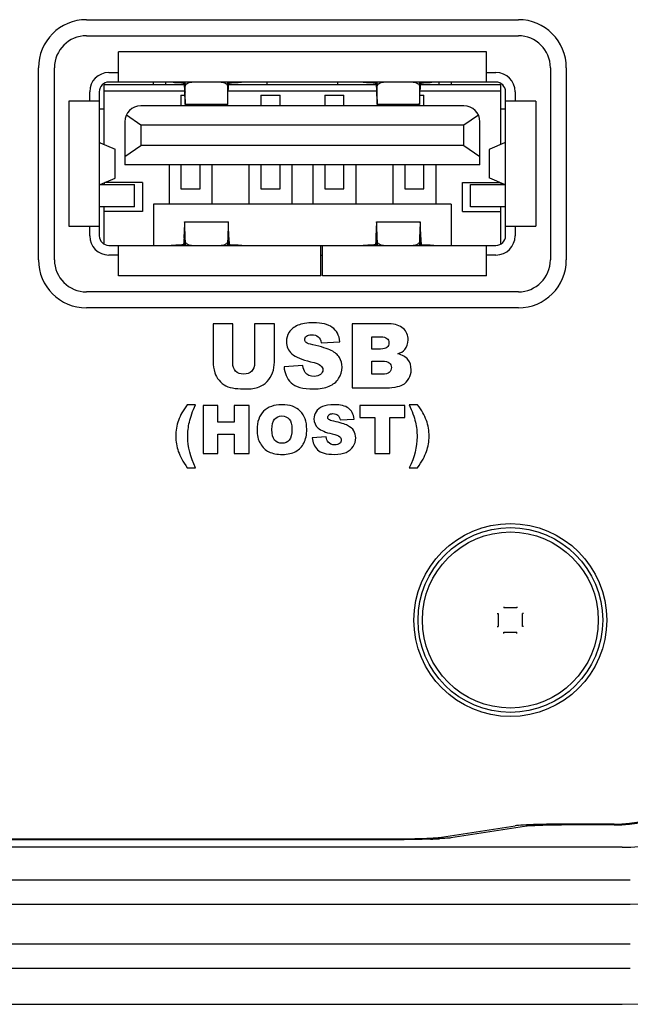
# Model space of a CAD drawing. Header units: millimetres. Extents: x 6638 to 7143, y 278 to 821.
# Tile 11 of 16: x 7070 to 7089, y 561 to 592. Entities that reach past the tile are written whole.
import ezdxf

# ---------------------------------------------------------------- set-up
doc = ezdxf.new("R2010")
doc.units = ezdxf.units.MM
doc.header["$LTSCALE"] = 32.67
doc.layers.get('0').update_dxf_attribs({"linetype": 'CONTINUOUS'})

msp = doc.modelspace()

# ---------------------------------------------------------------- linework, layer by layer
at = {"color": 7, "linetype": 'Continuous'}
for p, q in [((7072.212, 591.805), (7085.712, 591.805)), ((7072.212, 591.305), (7085.712, 591.305)), ((7084.712, 590.805), (7073.212, 590.805)), ((7073.212, 589.855), (7073.212, 590.805)), ((7084.712, 589.855), (7084.712, 590.805)), ((7070.712, 584.305), (7070.712, 590.305)), ((7071.212, 584.305), (7071.212, 590.305)), ((7072.912, 590.155), (7073.212, 590.155)), ((7084.712, 590.155), (7085.012, 590.155)), ((7086.712, 590.305), (7086.712, 584.305)), ((7087.212, 590.305), (7087.212, 584.305)), ((7085.012, 589.855), (7072.912, 589.855)), ((7074.312, 589.775), (7074.312, 589.855)), ((7074.687, 589.855), (7074.687, 589.775)), ((7075.302, 589.313), (7075.302, 589.855)), ((7076.622, 589.855), (7076.622, 589.313)), ((7076.994, 589.85), (7076.995, 589.85)), ((7077.862, 589.775), (7077.862, 589.855)), ((7080.062, 589.855), (7080.062, 589.775)), ((7080.93, 589.85), (7080.931, 589.85)), ((7081.302, 589.313), (7081.302, 589.855)), ((7082.622, 589.855), (7082.622, 589.313)), ((7083.237, 589.775), (7083.237, 589.855)), ((7083.612, 589.855), (7083.612, 589.775)), ((7072.312, 589.255), (7072.312, 589.555)), ((7072.612, 589.555), (7072.612, 585.055)), ((7075.267, 589.775), (7072.762, 589.775)), ((7072.762, 587.903), (7072.762, 589.775)), ((7075.289, 589.575), (7072.762, 589.575)), ((7075.287, 589.717), (7075.287, 589.726)), ((7075.289, 589.54), (7075.287, 589.626)), ((7075.291, 589.478), (7075.289, 589.54)), ((7075.29, 589.622), (7075.29, 589.626)), ((7075.291, 589.453), (7075.291, 589.478)), ((7076.634, 589.476), (7076.636, 589.54)), ((7076.635, 589.622), (7076.635, 589.626)), ((7076.636, 589.54), (7076.637, 589.626)), ((7081.289, 589.575), (7076.636, 589.575)), ((7076.637, 589.717), (7076.638, 589.726)), ((7081.267, 589.775), (7076.658, 589.775)), ((7081.287, 589.717), (7081.287, 589.726)), ((7081.289, 589.54), (7081.287, 589.626)), ((7081.291, 589.478), (7081.289, 589.54)), ((7081.29, 589.622), (7081.29, 589.626)), ((7081.291, 589.453), (7081.291, 589.478)), ((7082.634, 589.476), (7082.636, 589.54)), ((7082.635, 589.622), (7082.635, 589.626)), ((7082.636, 589.54), (7082.637, 589.626)), ((7085.162, 589.575), (7082.636, 589.575)), ((7082.637, 589.717), (7082.638, 589.726)), ((7085.162, 589.775), (7082.658, 589.775)), ((7085.162, 587.903), (7085.162, 589.775)), ((7085.312, 585.055), (7085.312, 589.555)), ((7085.612, 589.555), (7085.612, 589.255)), ((7072.612, 589.255), (7071.662, 589.255)), ((7071.662, 589.255), (7071.662, 585.355)), ((7075.162, 589.445), (7075.291, 589.445)), ((7075.162, 589.445), (7075.162, 589.115)), ((7075.291, 589.442), (7075.291, 589.453)), ((7075.294, 589.349), (7075.291, 589.442)), ((7075.295, 589.309), (7075.294, 589.349)), ((7076.63, 589.309), (7076.631, 589.347)), ((7076.631, 589.347), (7076.634, 589.453)), ((7076.634, 589.453), (7076.634, 589.476)), ((7077.662, 589.445), (7078.262, 589.445)), ((7077.662, 589.445), (7077.662, 589.115)), ((7078.262, 589.115), (7078.262, 589.445)), ((7079.662, 589.445), (7080.262, 589.445)), ((7079.662, 589.445), (7079.662, 589.115)), ((7080.262, 589.115), (7080.262, 589.445)), ((7081.294, 589.349), (7081.291, 589.453)), ((7081.295, 589.309), (7081.294, 589.349)), ((7082.63, 589.309), (7082.631, 589.347)), ((7082.631, 589.347), (7082.633, 589.442)), ((7082.633, 589.442), (7082.634, 589.453)), ((7082.633, 589.445), (7082.762, 589.445)), ((7082.634, 589.453), (7082.634, 589.476)), ((7082.762, 589.115), (7082.762, 589.445)), ((7086.262, 589.255), (7085.312, 589.255)), ((7086.262, 589.255), (7086.262, 585.355)), ((7072.612, 589.025), (7072.762, 589.025)), ((7084.012, 589.115), (7073.912, 589.115)), ((7076.625, 589.155), (7075.3, 589.155)), ((7075.762, 589.115), (7075.762, 589.155)), ((7082.625, 589.155), (7081.3, 589.155)), ((7082.162, 589.155), (7082.162, 589.115)), ((7085.162, 589.025), (7085.312, 589.025)), ((7073.412, 588.615), (7073.412, 587.275)), ((7073.912, 588.515), (7073.46, 588.827)), ((7084.465, 588.827), (7084.012, 588.515)), ((7084.512, 587.275), (7084.512, 588.615)), ((7084.012, 588.515), (7073.912, 588.515)), ((7073.912, 588.515), (7073.912, 587.875)), ((7084.012, 587.875), (7084.012, 588.515)), ((7072.641, 587.955), (7072.612, 587.955)), ((7072.641, 587.955), (7073.107, 587.757)), ((7085.284, 587.955), (7084.817, 587.757)), ((7085.312, 587.955), (7085.284, 587.955)), ((7073.112, 586.856), (7073.112, 587.753)), ((7073.412, 587.53), (7073.912, 587.875)), ((7084.012, 587.875), (7073.912, 587.875)), ((7084.012, 587.875), (7084.512, 587.53)), ((7084.812, 586.856), (7084.812, 587.753)), ((7084.512, 587.275), (7073.412, 587.275)), ((7074.792, 587.275), (7074.792, 586.045)), ((7075.162, 587.275), (7075.162, 586.525)), ((7075.762, 586.525), (7075.762, 587.275)), ((7076.132, 587.275), (7076.132, 586.045)), ((7077.292, 587.275), (7077.292, 586.045)), ((7077.662, 587.275), (7077.662, 586.525)), ((7078.262, 586.525), (7078.262, 587.275)), ((7078.632, 587.275), (7078.632, 586.045)), ((7079.292, 587.275), (7079.292, 586.045)), ((7079.662, 587.275), (7079.662, 586.525)), ((7080.262, 586.525), (7080.262, 587.275)), ((7080.632, 587.275), (7080.632, 586.045)), ((7081.792, 587.275), (7081.792, 586.045)), ((7082.162, 587.275), (7082.162, 586.525)), ((7082.762, 586.525), (7082.762, 587.275)), ((7083.132, 587.275), (7083.132, 586.045)), ((7072.641, 586.655), (7073.107, 586.852)), ((7073.962, 586.715), (7072.783, 586.715)), ((7073.962, 586.715), (7073.962, 585.815)), ((7083.962, 586.715), (7085.142, 586.715)), ((7083.962, 585.815), (7083.962, 586.715)), ((7085.284, 586.655), (7084.817, 586.852)), ((7072.612, 586.655), (7073.712, 586.655)), ((7072.762, 586.706), (7072.762, 586.655)), ((7073.712, 585.955), (7073.712, 586.655)), ((7075.162, 586.525), (7075.762, 586.525)), ((7077.662, 586.525), (7078.262, 586.525)), ((7079.662, 586.525), (7080.262, 586.525)), ((7082.162, 586.525), (7082.762, 586.525)), ((7084.212, 586.655), (7085.312, 586.655)), ((7084.212, 585.955), (7084.212, 586.655)), ((7085.162, 586.706), (7085.162, 586.655)), ((7073.712, 585.955), (7072.612, 585.955)), ((7072.762, 584.798), (7072.762, 585.955)), ((7073.962, 585.815), (7072.762, 585.815)), ((7083.612, 586.045), (7074.312, 586.045)), ((7074.312, 586.045), (7074.312, 584.755)), ((7083.612, 586.045), (7083.612, 584.755)), ((7083.962, 585.815), (7085.162, 585.815)), ((7085.312, 585.955), (7084.212, 585.955)), ((7085.162, 584.798), (7085.162, 585.955)), ((7075.28, 585.495), (7076.645, 585.495)), ((7081.28, 585.495), (7082.645, 585.495)), ((7071.662, 585.355), (7072.612, 585.355)), ((7072.312, 585.055), (7072.312, 585.355)), ((7075.268, 585.198), (7075.267, 585.145)), ((7075.299, 584.881), (7075.287, 585.326)), ((7076.637, 585.326), (7076.626, 584.881)), ((7076.658, 585.145), (7076.656, 585.198)), ((7081.268, 585.198), (7081.267, 585.145)), ((7081.299, 584.881), (7081.287, 585.326)), ((7082.637, 585.326), (7082.626, 584.881)), ((7082.658, 585.145), (7082.656, 585.198)), ((7085.312, 585.355), (7086.262, 585.355)), ((7085.612, 585.355), (7085.612, 585.055)), ((7075.266, 585.099), (7075.262, 584.983)), ((7075.265, 584.984), (7075.266, 585.003)), ((7075.267, 585.145), (7075.266, 585.099)), ((7075.27, 585.092), (7075.27, 585.098)), ((7075.287, 585.096), (7075.296, 584.755)), ((7076.628, 584.755), (7076.637, 585.096)), ((7076.655, 585.098), (7076.655, 585.092)), ((7076.659, 585.099), (7076.658, 585.145)), ((7076.662, 584.983), (7076.659, 585.099)), ((7076.659, 585.003), (7076.66, 584.984)), ((7081.266, 585.099), (7081.262, 584.983)), ((7081.265, 584.984), (7081.266, 585.003)), ((7081.267, 585.145), (7081.266, 585.099)), ((7081.27, 585.092), (7081.27, 585.098)), ((7081.287, 585.096), (7081.296, 584.755)), ((7082.628, 584.755), (7082.637, 585.096)), ((7082.655, 585.098), (7082.655, 585.092)), ((7082.659, 585.099), (7082.658, 585.145)), ((7082.662, 584.983), (7082.659, 585.099)), ((7082.659, 585.003), (7082.66, 584.984)), ((7072.912, 584.755), (7085.012, 584.755)), ((7073.212, 583.805), (7073.212, 584.755)), ((7075.259, 584.769), (7075.259, 584.759)), ((7076.666, 584.769), (7076.666, 584.757)), ((7079.537, 583.805), (7079.537, 584.755)), ((7079.587, 583.805), (7079.587, 584.755)), ((7081.259, 584.769), (7081.259, 584.759)), ((7082.666, 584.769), (7082.666, 584.757)), ((7084.712, 583.805), (7084.712, 584.755)), ((7073.212, 584.455), (7072.912, 584.455)), ((7079.537, 584.455), (7079.587, 584.455)), ((7085.012, 584.455), (7084.712, 584.455)), ((7079.537, 583.805), (7073.212, 583.805)), ((7084.712, 583.805), (7079.587, 583.805)), ((7085.712, 583.305), (7072.212, 583.305)), ((7085.712, 582.805), (7072.212, 582.805)), ((7076.785, 582.305), (7076.168, 582.305)), ((7076.168, 582.305), (7076.168, 581.112)), ((7076.785, 581.084), (7076.785, 582.305)), ((7078.085, 582.305), (7077.469, 582.305)), ((7077.469, 582.305), (7077.469, 581.084)), ((7078.085, 581.112), (7078.085, 582.305)), ((7081.67, 582.305), (7080.514, 582.305)), ((7080.514, 582.305), (7080.514, 580.305)), ((7081.137, 581.899), (7081.41, 581.899)), ((7081.137, 581.52), (7081.137, 581.899)), ((7079.553, 581.708), (7080.136, 581.743)), ((7081.406, 581.52), (7081.137, 581.52)), ((7078.975, 581.003), (7078.387, 580.966)), ((7081.137, 581.14), (7081.451, 581.14)), ((7081.137, 580.734), (7081.137, 581.14)), ((7081.452, 580.734), (7081.137, 580.734)), ((7080.514, 580.305), (7081.58, 580.305)), ((7075.622, 579.78), (7075.362, 579.78)), ((7076.323, 579.755), (7075.859, 579.755)), ((7075.859, 579.755), (7075.859, 578.255)), ((7076.323, 579.23), (7076.323, 579.755)), ((7077.295, 579.755), (7076.829, 579.755)), ((7076.829, 579.755), (7076.829, 579.23)), ((7077.295, 578.255), (7077.295, 579.755)), ((7082.165, 579.755), (7080.756, 579.755)), ((7080.756, 579.755), (7080.756, 579.384)), ((7082.165, 579.384), (7082.165, 579.755)), ((7082.563, 579.78), (7082.303, 579.78)), ((7080.142, 579.307), (7080.579, 579.333)), ((7080.756, 579.384), (7081.229, 579.384)), ((7081.229, 579.384), (7081.229, 578.255)), ((7081.692, 579.384), (7082.165, 579.384)), ((7081.692, 578.255), (7081.692, 579.384)), ((7076.829, 579.23), (7076.323, 579.23)), ((7076.323, 578.861), (7076.829, 578.861)), ((7076.323, 578.255), (7076.323, 578.861)), ((7076.829, 578.861), (7076.829, 578.255)), ((7079.708, 578.778), (7079.267, 578.751)), ((7075.859, 578.255), (7076.323, 578.255)), ((7076.829, 578.255), (7077.295, 578.255)), ((7081.229, 578.255), (7081.692, 578.255)), ((7075.362, 577.814), (7075.622, 577.814)), ((7082.303, 577.814), (7082.563, 577.814)), ((7085.084, 573.258), (7085.084, 572.852)), ((7085.665, 573.433), (7085.259, 573.433)), ((7085.26, 573.469), (7085.26, 573.433)), ((7085.84, 572.852), (7085.84, 573.258)), ((7085.877, 573.257), (7085.84, 573.257)), ((7085.048, 572.852), (7085.084, 572.852)), ((7085.259, 572.677), (7085.665, 572.677)), ((7085.665, 572.64), (7085.665, 572.677)), ((7083.313, 566.273), (7085.611, 566.63)), ((7085.904, 566.61), (7083.606, 566.253)), ((7088.712, 566.685), (7087.563, 566.685)), ((7088.712, 566.657), (7087.563, 566.657)), ((7081.362, 566.19), (7049.762, 566.19)), ((7067.162, 566.218), (7081.362, 566.218)), ((7088.962, 565.959), (6980.962, 565.959)), ((7089.212, 564.929), (6980.712, 564.929)), ((6980.712, 564.18), (7089.212, 564.18)), ((7089.212, 562.929), (6980.712, 562.929)), ((6980.712, 562.18), (7089.212, 562.18)), ((6980.962, 561.055), (7088.962, 561.055))]:
    msp.add_line(p, q, dxfattribs=at)
for radius in [3.014, 2.886, 2.75]:
    msp.add_circle((7085.462, 573.055), radius, dxfattribs=at)
for centre, radius, start, end in [((7072.212, 590.305), 1.5, 90, 180), ((7085.712, 590.305), 1.5, 0, 90), ((7072.212, 590.305), 1, 90, 180), ((7085.712, 590.305), 1, 0, 90), ((7072.912, 589.555), 0.6, 90, 180), ((7085.012, 589.555), 0.6, 0, 90), ((7072.912, 589.555), 0.3, 90, 180), ((7075.58, 600.613), 10.783, 266.4853, 266.7465), ((7075.706, 602.796), 12.969, 266.7401, 266.8805), ((7076.039, 609.04), 19.222, 266.9013, 267.6095), ((7070.463, 589.618), 4.826, 1.7351, 2.8063), ((7081.459, 589.618), 4.823, 177.1931, 178.2668), ((7075.768, 611.495), 21.68, 272.4306, 273.0585), ((7076.203, 603.079), 13.252, 273.121, 273.2584), ((7076.306, 601.276), 11.447, 273.2593, 273.4489), ((7076.459, 598.738), 8.904, 273.45, 273.8856), ((7081.432, 598.213), 8.378, 266.1008, 266.5637), ((7081.6, 600.955), 11.125, 266.5483, 266.7434), ((7081.706, 602.796), 12.969, 266.7401, 266.8805), ((7082.039, 609.04), 19.222, 266.9013, 267.6095), ((7076.463, 589.618), 4.826, 1.7351, 2.8063), ((7087.459, 589.618), 4.823, 177.1931, 178.2668), ((7081.768, 611.495), 21.68, 272.4306, 273.0585), ((7082.203, 603.079), 13.252, 273.121, 273.2584), ((7082.32, 601.026), 11.196, 273.2583, 273.5099), ((7085.012, 589.555), 0.3, 0, 90), ((7074.608, 589.611), 0.679, 1.2643, 8.1918), ((7069.773, 589.596), 5.516, 1.343, 1.7452), ((7086.59, 589.961), 11.306, 181.2378, 181.7001), ((7081.74, 589.811), 6.453, 181.6748, 182.3712), ((7070.133, 589.812), 6.505, 357.6321, 358.3288), ((7065.292, 589.963), 11.348, 358.2984, 358.759), ((7077.316, 589.611), 0.678, 171.7305, 178.733), ((7082.153, 589.597), 5.517, 178.2572, 178.6577), ((7080.608, 589.611), 0.679, 1.2643, 8.1918), ((7075.773, 589.596), 5.516, 1.343, 1.7452), ((7092.59, 589.961), 11.306, 181.2378, 181.7001), ((7087.74, 589.811), 6.453, 181.6748, 182.3712), ((7076.133, 589.812), 6.505, 357.6321, 358.3288), ((7071.292, 589.963), 11.348, 358.2984, 358.759), ((7083.316, 589.611), 0.678, 171.7305, 178.733), ((7088.153, 589.597), 5.517, 178.2572, 178.6577), ((7073.912, 588.615), 0.5, 90, 180), ((7084.012, 588.615), 0.5, 0, 90), ((7072.912, 585.055), 0.6, 180, 270), ((7072.912, 585.055), 0.3, 180, 270), ((7090.162, 584.47), 14.906, 178.3598, 178.8491), ((7088.19, 584.523), 12.933, 177.9545, 178.3453), ((7070.7, 584.785), 5.963, 2.0987, 2.9547), ((7064.446, 584.546), 12.221, 1.6434, 2.0569), ((7061.682, 584.467), 14.987, 1.1533, 1.6403), ((7096.162, 584.47), 14.906, 178.3598, 178.8491), ((7094.19, 584.523), 12.933, 177.9545, 178.3453), ((7076.7, 584.785), 5.963, 2.0987, 2.9547), ((7070.446, 584.546), 12.221, 1.6434, 2.0569), ((7067.682, 584.467), 14.987, 1.1533, 1.6403), ((7085.012, 585.055), 0.6, 270, 0), ((7085.012, 585.055), 0.3, 270, 0), ((7072.212, 584.305), 1.5, 180, 270), ((7072.212, 584.305), 1, 180, 270), ((7085.712, 584.305), 1.5, 270, 0), ((7085.712, 584.305), 1, 270, 0), ((7088.712, 571.305), 4.648, 270, 0), ((7088.712, 571.305), 4.62, 270, 0), ((7088.962, 571.055), 10, 270, 0), ((7088.962, 571.055), 5.095, 270, 0), ((7089.212, 570.805), 6.624, 270, 360), ((7087.562, 518.844), 47.813, 89.9984, 90.3878), ((7082.42, 582.921), 16.717, 271.8686, 272.8509)]:
    msp.add_arc(centre, radius, start, end, dxfattribs=at)
for centre, start_param, end_param in [((7087.563, 566.615), 1.570796, 2.920546), ((7081.362, 566.288), -1.570796, -0.221047)]:
    msp.add_ellipse(centre, major_axis=(2, 0), ratio=0.034921, start_param=start_param, end_param=end_param, dxfattribs=at)
for points, knots in [([(7075.281, 589.708), (7075.278, 589.725), (7075.272, 589.757), (7075.262, 589.793), (7075.253, 589.814), (7075.248, 589.825), (7075.243, 589.832), (7075.239, 589.835), (7075.237, 589.835)], [0, 0, 0, 0, 0.394848, 0.700979, 0.816309, 0.904494, 0.965006, 1, 1, 1, 1]), ([(7075.302, 589.726), (7075.302, 589.735), (7075.305, 589.752), (7075.322, 589.786), (7075.362, 589.822), (7075.427, 589.849), (7075.477, 589.855), (7075.502, 589.855)], [0, 0, 0, 0, 0.097524, 0.200194, 0.431584, 0.703158, 1, 1, 1, 1]), ([(7076.422, 589.855), (7076.448, 589.855), (7076.498, 589.849), (7076.563, 589.822), (7076.603, 589.786), (7076.62, 589.752), (7076.622, 589.735), (7076.622, 589.726)], [0, 0, 0, 0, 0.296842, 0.568417, 0.799806, 0.902476, 1, 1, 1, 1]), ([(7076.644, 589.708), (7076.647, 589.726), (7076.653, 589.757), (7076.663, 589.793), (7076.672, 589.814), (7076.677, 589.825), (7076.682, 589.832), (7076.686, 589.835), (7076.687, 589.835)], [0, 0, 0, 0, 0.394862, 0.700902, 0.816203, 0.904385, 0.964938, 1, 1, 1, 1]), ([(7081.281, 589.708), (7081.278, 589.725), (7081.272, 589.757), (7081.262, 589.793), (7081.253, 589.814), (7081.248, 589.825), (7081.243, 589.832), (7081.239, 589.835), (7081.237, 589.835)], [0, 0, 0, 0, 0.394848, 0.700979, 0.816309, 0.904494, 0.965006, 1, 1, 1, 1]), ([(7081.302, 589.726), (7081.302, 589.735), (7081.305, 589.752), (7081.322, 589.786), (7081.362, 589.822), (7081.427, 589.849), (7081.477, 589.855), (7081.502, 589.855)], [0, 0, 0, 0, 0.097524, 0.200194, 0.431584, 0.703158, 1, 1, 1, 1]), ([(7082.422, 589.855), (7082.448, 589.855), (7082.498, 589.849), (7082.563, 589.822), (7082.603, 589.786), (7082.62, 589.752), (7082.622, 589.735), (7082.622, 589.726)], [0, 0, 0, 0, 0.296842, 0.568417, 0.799806, 0.902476, 1, 1, 1, 1]), ([(7082.644, 589.708), (7082.647, 589.726), (7082.653, 589.757), (7082.663, 589.793), (7082.672, 589.814), (7082.677, 589.825), (7082.682, 589.832), (7082.686, 589.835), (7082.687, 589.835)], [0, 0, 0, 0, 0.394862, 0.700902, 0.816203, 0.904385, 0.964938, 1, 1, 1, 1]), ([(7075.295, 589.488), (7075.295, 589.492), (7075.294, 589.51), (7075.293, 589.529), (7075.293, 589.544)], [0, 0, 0, 0, 0.207855, 1, 1, 1, 1]), ([(7075.299, 589.455), (7075.299, 589.455), (7075.299, 589.456), (7075.298, 589.457), (7075.298, 589.46), (7075.297, 589.465), (7075.296, 589.475), (7075.296, 589.483), (7075.295, 589.488)], [0, 0, 0, 0, 0.02021, 0.06896, 0.148321, 0.258494, 0.569924, 1, 1, 1, 1]), ([(7076.625, 589.455), (7076.626, 589.455), (7076.626, 589.456), (7076.626, 589.457), (7076.627, 589.46), (7076.628, 589.465), (7076.628, 589.474), (7076.629, 589.482), (7076.629, 589.487)], [0, 0, 0, 0, 0.020159, 0.068794, 0.148079, 0.258197, 0.569631, 1, 1, 1, 1]), ([(7076.629, 589.487), (7076.63, 589.491), (7076.631, 589.509), (7076.632, 589.528), (7076.632, 589.543)], [0, 0, 0, 0, 0.206842, 1, 1, 1, 1]), ([(7081.295, 589.488), (7081.295, 589.492), (7081.294, 589.51), (7081.293, 589.529), (7081.293, 589.544)], [0, 0, 0, 0, 0.207855, 1, 1, 1, 1]), ([(7081.299, 589.455), (7081.299, 589.455), (7081.299, 589.456), (7081.298, 589.457), (7081.298, 589.46), (7081.297, 589.465), (7081.296, 589.475), (7081.296, 589.483), (7081.295, 589.488)], [0, 0, 0, 0, 0.02021, 0.06896, 0.148321, 0.258494, 0.569924, 1, 1, 1, 1]), ([(7082.625, 589.455), (7082.626, 589.455), (7082.626, 589.456), (7082.626, 589.457), (7082.627, 589.46), (7082.628, 589.465), (7082.628, 589.474), (7082.629, 589.482), (7082.629, 589.487)], [0, 0, 0, 0, 0.020159, 0.068794, 0.148079, 0.258197, 0.569631, 1, 1, 1, 1]), ([(7082.629, 589.487), (7082.63, 589.491), (7082.631, 589.509), (7082.632, 589.528), (7082.632, 589.543)], [0, 0, 0, 0, 0.206842, 1, 1, 1, 1]), ([(7075.3, 589.155), (7075.3, 589.155), (7075.3, 589.156), (7075.3, 589.157), (7075.299, 589.161), (7075.299, 589.165), (7075.299, 589.171), (7075.298, 589.181), (7075.298, 589.196), (7075.297, 589.218), (7075.296, 589.244), (7075.295, 589.275), (7075.295, 589.297), (7075.295, 589.309)], [0, 0, 0, 0, 0.004365, 0.016666, 0.03702, 0.065394, 0.10174, 0.146006, 0.25804, 0.40062, 0.57265, 0.772969, 1, 1, 1, 1]), ([(7075.302, 589.313), (7075.302, 589.301), (7075.302, 589.278), (7075.302, 589.247), (7075.302, 589.22), (7075.302, 589.197), (7075.302, 589.181), (7075.301, 589.171), (7075.301, 589.165), (7075.301, 589.161), (7075.301, 589.157), (7075.301, 589.156), (7075.301, 589.155), (7075.3, 589.155)], [0, 0, 0, 0, 0.226551, 0.426902, 0.599175, 0.741816, 0.853897, 0.898211, 0.934577, 0.962946, 0.983291, 0.995602, 1, 1, 1, 1]), ([(7076.622, 589.313), (7076.622, 589.301), (7076.622, 589.278), (7076.623, 589.247), (7076.623, 589.22), (7076.623, 589.197), (7076.623, 589.181), (7076.623, 589.171), (7076.624, 589.165), (7076.624, 589.161), (7076.624, 589.157), (7076.624, 589.156), (7076.624, 589.155), (7076.624, 589.155)], [0, 0, 0, 0, 0.226578, 0.42696, 0.599269, 0.741917, 0.853982, 0.898287, 0.934643, 0.962997, 0.983326, 0.995618, 1, 1, 1, 1]), ([(7076.624, 589.155), (7076.625, 589.155), (7076.625, 589.156), (7076.625, 589.157), (7076.625, 589.161), (7076.626, 589.165), (7076.626, 589.171), (7076.626, 589.181), (7076.627, 589.196), (7076.628, 589.218), (7076.629, 589.244), (7076.629, 589.275), (7076.63, 589.297), (7076.63, 589.309)], [0, 0, 0, 0, 0.004376, 0.016689, 0.037054, 0.065439, 0.101795, 0.146068, 0.258107, 0.400681, 0.572702, 0.773003, 1, 1, 1, 1]), ([(7081.3, 589.155), (7081.3, 589.155), (7081.3, 589.156), (7081.3, 589.157), (7081.299, 589.161), (7081.299, 589.165), (7081.299, 589.171), (7081.298, 589.181), (7081.298, 589.196), (7081.297, 589.218), (7081.296, 589.244), (7081.295, 589.275), (7081.295, 589.297), (7081.295, 589.309)], [0, 0, 0, 0, 0.004365, 0.016666, 0.03702, 0.065394, 0.10174, 0.146006, 0.25804, 0.40062, 0.57265, 0.772969, 1, 1, 1, 1]), ([(7081.302, 589.313), (7081.302, 589.301), (7081.302, 589.278), (7081.302, 589.247), (7081.302, 589.22), (7081.302, 589.197), (7081.302, 589.181), (7081.301, 589.171), (7081.301, 589.165), (7081.301, 589.161), (7081.301, 589.157), (7081.301, 589.156), (7081.301, 589.155), (7081.3, 589.155)], [0, 0, 0, 0, 0.226551, 0.426902, 0.599175, 0.741816, 0.853897, 0.898211, 0.934577, 0.962946, 0.983291, 0.995602, 1, 1, 1, 1]), ([(7082.622, 589.313), (7082.622, 589.301), (7082.622, 589.278), (7082.623, 589.247), (7082.623, 589.22), (7082.623, 589.197), (7082.623, 589.181), (7082.623, 589.171), (7082.624, 589.165), (7082.624, 589.161), (7082.624, 589.157), (7082.624, 589.156), (7082.624, 589.155), (7082.624, 589.155)], [0, 0, 0, 0, 0.226578, 0.42696, 0.599269, 0.741917, 0.853982, 0.898287, 0.934643, 0.962997, 0.983326, 0.995618, 1, 1, 1, 1]), ([(7082.624, 589.155), (7082.625, 589.155), (7082.625, 589.156), (7082.625, 589.157), (7082.625, 589.161), (7082.626, 589.165), (7082.626, 589.171), (7082.626, 589.181), (7082.627, 589.196), (7082.628, 589.218), (7082.629, 589.244), (7082.629, 589.275), (7082.63, 589.297), (7082.63, 589.309)], [0, 0, 0, 0, 0.004376, 0.016689, 0.037054, 0.065439, 0.101795, 0.146068, 0.258107, 0.400681, 0.572702, 0.773003, 1, 1, 1, 1]), ([(7073.113, 587.753), (7073.113, 587.754), (7073.111, 587.756), (7073.109, 587.757), (7073.107, 587.757)], [0, 0, 0, 0, 0.372309, 1, 1, 1, 1]), ([(7084.817, 587.757), (7084.816, 587.757), (7084.814, 587.756), (7084.812, 587.754), (7084.812, 587.753)], [0, 0, 0, 0, 0.627692, 1, 1, 1, 1]), ([(7073.113, 586.856), (7073.113, 586.856), (7073.112, 586.855), (7073.11, 586.853), (7073.109, 586.852), (7073.107, 586.852)], [0, 0, 0, 0, 0.1727, 0.389349, 1, 1, 1, 1]), ([(7084.817, 586.852), (7084.816, 586.852), (7084.814, 586.853), (7084.813, 586.855), (7084.812, 586.856), (7084.812, 586.856)], [0, 0, 0, 0, 0.610651, 0.8273, 1, 1, 1, 1]), ([(7075.28, 585.495), (7075.279, 585.495), (7075.279, 585.492), (7075.278, 585.489), (7075.278, 585.482), (7075.277, 585.474), (7075.277, 585.463), (7075.276, 585.449), (7075.275, 585.433), (7075.274, 585.408), (7075.273, 585.37), (7075.272, 585.32), (7075.27, 585.261), (7075.269, 585.22), (7075.268, 585.198)], [0, 0, 0, 0, 0.00466, 0.017433, 0.038482, 0.067761, 0.105197, 0.150689, 0.204057, 0.265105, 0.409443, 0.581712, 0.779452, 1, 1, 1, 1]), ([(7075.287, 585.326), (7075.287, 585.339), (7075.286, 585.363), (7075.285, 585.396), (7075.284, 585.425), (7075.284, 585.449), (7075.283, 585.466), (7075.282, 585.477), (7075.282, 585.483), (7075.281, 585.488), (7075.281, 585.491), (7075.28, 585.493), (7075.28, 585.495), (7075.28, 585.495)], [0, 0, 0, 0, 0.2263, 0.426457, 0.598599, 0.741134, 0.853146, 0.897454, 0.933835, 0.962242, 0.982663, 0.995131, 1, 1, 1, 1]), ([(7076.645, 585.495), (7076.645, 585.495), (7076.644, 585.493), (7076.644, 585.491), (7076.644, 585.488), (7076.643, 585.483), (7076.643, 585.477), (7076.642, 585.466), (7076.641, 585.449), (7076.64, 585.425), (7076.639, 585.396), (7076.638, 585.363), (7076.638, 585.339), (7076.637, 585.326)], [0, 0, 0, 0, 0.004869, 0.017337, 0.037758, 0.066165, 0.102546, 0.146853, 0.258865, 0.401401, 0.573543, 0.7737, 1, 1, 1, 1]), ([(7076.656, 585.198), (7076.656, 585.22), (7076.655, 585.261), (7076.653, 585.32), (7076.652, 585.37), (7076.65, 585.408), (7076.649, 585.433), (7076.649, 585.449), (7076.648, 585.463), (7076.648, 585.474), (7076.647, 585.482), (7076.646, 585.489), (7076.646, 585.492), (7076.645, 585.495), (7076.645, 585.495)], [0, 0, 0, 0, 0.220548, 0.418288, 0.590557, 0.734895, 0.795943, 0.849311, 0.894803, 0.932239, 0.961518, 0.982567, 0.99534, 1, 1, 1, 1]), ([(7081.28, 585.495), (7081.279, 585.495), (7081.279, 585.492), (7081.278, 585.489), (7081.278, 585.482), (7081.277, 585.474), (7081.277, 585.463), (7081.276, 585.449), (7081.275, 585.433), (7081.274, 585.408), (7081.273, 585.37), (7081.272, 585.32), (7081.27, 585.261), (7081.269, 585.22), (7081.268, 585.198)], [0, 0, 0, 0, 0.00466, 0.017433, 0.038482, 0.067761, 0.105197, 0.150689, 0.204057, 0.265105, 0.409443, 0.581712, 0.779452, 1, 1, 1, 1]), ([(7081.287, 585.326), (7081.287, 585.339), (7081.286, 585.363), (7081.285, 585.396), (7081.284, 585.425), (7081.284, 585.449), (7081.283, 585.466), (7081.282, 585.477), (7081.282, 585.483), (7081.281, 585.488), (7081.281, 585.491), (7081.28, 585.493), (7081.28, 585.495), (7081.28, 585.495)], [0, 0, 0, 0, 0.2263, 0.426457, 0.598599, 0.741134, 0.853146, 0.897454, 0.933835, 0.962242, 0.982663, 0.995131, 1, 1, 1, 1]), ([(7082.645, 585.495), (7082.645, 585.495), (7082.644, 585.493), (7082.644, 585.491), (7082.644, 585.488), (7082.643, 585.483), (7082.643, 585.477), (7082.642, 585.466), (7082.641, 585.449), (7082.64, 585.425), (7082.639, 585.396), (7082.638, 585.363), (7082.638, 585.339), (7082.637, 585.326)], [0, 0, 0, 0, 0.004869, 0.017337, 0.037758, 0.066165, 0.102546, 0.146853, 0.258865, 0.401401, 0.573543, 0.7737, 1, 1, 1, 1]), ([(7082.656, 585.198), (7082.656, 585.22), (7082.655, 585.261), (7082.653, 585.32), (7082.652, 585.37), (7082.65, 585.408), (7082.649, 585.433), (7082.649, 585.449), (7082.648, 585.463), (7082.648, 585.474), (7082.647, 585.482), (7082.646, 585.489), (7082.646, 585.492), (7082.645, 585.495), (7082.645, 585.495)], [0, 0, 0, 0, 0.220548, 0.418288, 0.590557, 0.734895, 0.795943, 0.849311, 0.894803, 0.932239, 0.961518, 0.982567, 0.99534, 1, 1, 1, 1]), ([(7075.27, 585.098), (7075.271, 585.112), (7075.272, 585.131), (7075.274, 585.155), (7075.275, 585.169), (7075.276, 585.179), (7075.277, 585.188), (7075.278, 585.192), (7075.279, 585.195), (7075.28, 585.195)], [0, 0, 0, 0, 0.42446, 0.595649, 0.737572, 0.849354, 0.930305, 0.979995, 1, 1, 1, 1]), ([(7075.28, 585.195), (7075.281, 585.195), (7075.282, 585.192), (7075.282, 585.187), (7075.283, 585.179), (7075.284, 585.168), (7075.285, 585.154), (7075.286, 585.13), (7075.287, 585.11), (7075.287, 585.096)], [0, 0, 0, 0, 0.019745, 0.06925, 0.150065, 0.261839, 0.403999, 0.575569, 1, 1, 1, 1]), ([(7076.637, 585.096), (7076.638, 585.11), (7076.638, 585.13), (7076.64, 585.154), (7076.64, 585.168), (7076.641, 585.179), (7076.642, 585.187), (7076.643, 585.192), (7076.644, 585.195), (7076.645, 585.195)], [0, 0, 0, 0, 0.42443, 0.595999, 0.738159, 0.849934, 0.930748, 0.980254, 1, 1, 1, 1]), ([(7076.645, 585.195), (7076.645, 585.195), (7076.646, 585.192), (7076.647, 585.188), (7076.649, 585.179), (7076.65, 585.169), (7076.651, 585.155), (7076.653, 585.131), (7076.654, 585.112), (7076.655, 585.098)], [0, 0, 0, 0, 0.020004, 0.069693, 0.150645, 0.262426, 0.40435, 0.57554, 1, 1, 1, 1]), ([(7081.27, 585.098), (7081.271, 585.112), (7081.272, 585.131), (7081.274, 585.155), (7081.275, 585.169), (7081.276, 585.179), (7081.277, 585.188), (7081.278, 585.192), (7081.279, 585.195), (7081.28, 585.195)], [0, 0, 0, 0, 0.42446, 0.595649, 0.737572, 0.849354, 0.930305, 0.979995, 1, 1, 1, 1]), ([(7081.28, 585.195), (7081.281, 585.195), (7081.282, 585.192), (7081.282, 585.187), (7081.283, 585.179), (7081.284, 585.168), (7081.285, 585.154), (7081.286, 585.13), (7081.287, 585.11), (7081.287, 585.096)], [0, 0, 0, 0, 0.019745, 0.06925, 0.150065, 0.261839, 0.403999, 0.575569, 1, 1, 1, 1]), ([(7082.637, 585.096), (7082.638, 585.11), (7082.638, 585.13), (7082.64, 585.154), (7082.64, 585.168), (7082.641, 585.179), (7082.642, 585.187), (7082.643, 585.192), (7082.644, 585.195), (7082.645, 585.195)], [0, 0, 0, 0, 0.42443, 0.595999, 0.738159, 0.849934, 0.930748, 0.980254, 1, 1, 1, 1]), ([(7082.645, 585.195), (7082.645, 585.195), (7082.646, 585.192), (7082.647, 585.188), (7082.649, 585.179), (7082.65, 585.169), (7082.651, 585.155), (7082.653, 585.131), (7082.654, 585.112), (7082.655, 585.098)], [0, 0, 0, 0, 0.020004, 0.069693, 0.150645, 0.262426, 0.40435, 0.57554, 1, 1, 1, 1]), ([(7075.258, 584.898), (7075.257, 584.88), (7075.255, 584.849), (7075.25, 584.813), (7075.247, 584.791), (7075.244, 584.78), (7075.241, 584.774), (7075.239, 584.77), (7075.237, 584.77)], [0, 0, 0, 0, 0.407976, 0.718909, 0.832878, 0.917192, 0.971723, 1, 1, 1, 1]), ([(7075.262, 584.983), (7075.262, 584.976), (7075.261, 584.947), (7075.26, 584.919), (7075.258, 584.898)], [0, 0, 0, 0, 0.262974, 1, 1, 1, 1]), ([(7075.266, 585.003), (7075.266, 585.011), (7075.267, 585.041), (7075.269, 585.071), (7075.27, 585.092)], [0, 0, 0, 0, 0.272562, 1, 1, 1, 1]), ([(7075.499, 584.755), (7075.474, 584.755), (7075.425, 584.761), (7075.36, 584.786), (7075.319, 584.822), (7075.302, 584.855), (7075.299, 584.873), (7075.299, 584.881)], [0, 0, 0, 0, 0.296183, 0.567656, 0.799589, 0.902497, 1, 1, 1, 1]), ([(7076.626, 584.881), (7076.625, 584.873), (7076.622, 584.855), (7076.605, 584.822), (7076.565, 584.786), (7076.5, 584.761), (7076.451, 584.755), (7076.426, 584.755)], [0, 0, 0, 0, 0.097503, 0.200411, 0.432344, 0.703817, 1, 1, 1, 1]), ([(7076.662, 584.983), (7076.663, 584.976), (7076.664, 584.948), (7076.665, 584.919), (7076.666, 584.899)], [0, 0, 0, 0, 0.262849, 1, 1, 1, 1]), ([(7076.666, 584.899), (7076.667, 584.881), (7076.67, 584.849), (7076.674, 584.813), (7076.678, 584.791), (7076.681, 584.78), (7076.683, 584.774), (7076.686, 584.77), (7076.687, 584.77)], [0, 0, 0, 0, 0.407931, 0.718917, 0.832911, 0.91724, 0.97176, 1, 1, 1, 1]), ([(7081.258, 584.898), (7081.257, 584.88), (7081.255, 584.849), (7081.25, 584.813), (7081.247, 584.791), (7081.244, 584.78), (7081.241, 584.774), (7081.239, 584.77), (7081.237, 584.77)], [0, 0, 0, 0, 0.407976, 0.718909, 0.832878, 0.917192, 0.971723, 1, 1, 1, 1]), ([(7081.262, 584.983), (7081.262, 584.976), (7081.261, 584.947), (7081.26, 584.919), (7081.258, 584.898)], [0, 0, 0, 0, 0.262974, 1, 1, 1, 1]), ([(7081.266, 585.003), (7081.266, 585.011), (7081.267, 585.041), (7081.269, 585.071), (7081.27, 585.092)], [0, 0, 0, 0, 0.272562, 1, 1, 1, 1]), ([(7081.499, 584.755), (7081.474, 584.755), (7081.425, 584.761), (7081.36, 584.786), (7081.319, 584.822), (7081.302, 584.855), (7081.299, 584.873), (7081.299, 584.881)], [0, 0, 0, 0, 0.296183, 0.567656, 0.799589, 0.902497, 1, 1, 1, 1]), ([(7082.626, 584.881), (7082.625, 584.873), (7082.622, 584.855), (7082.605, 584.822), (7082.565, 584.786), (7082.5, 584.761), (7082.451, 584.755), (7082.426, 584.755)], [0, 0, 0, 0, 0.097503, 0.200411, 0.432344, 0.703817, 1, 1, 1, 1]), ([(7082.662, 584.983), (7082.663, 584.976), (7082.664, 584.948), (7082.665, 584.919), (7082.666, 584.899)], [0, 0, 0, 0, 0.262849, 1, 1, 1, 1]), ([(7082.666, 584.899), (7082.667, 584.881), (7082.67, 584.849), (7082.674, 584.813), (7082.678, 584.791), (7082.681, 584.78), (7082.683, 584.774), (7082.686, 584.77), (7082.687, 584.77)], [0, 0, 0, 0, 0.407931, 0.718917, 0.832911, 0.91724, 0.97176, 1, 1, 1, 1]), ([(7075.237, 584.77), (7075.211, 584.769), (7075.085, 584.763), (7074.958, 584.758), (7074.858, 584.755)], [0, 0, 0, 0, 0.206663, 1, 1, 1, 1]), ([(7077.067, 584.755), (7077.03, 584.756), (7076.903, 584.76), (7076.777, 584.765), (7076.687, 584.77)], [0, 0, 0, 0, 0.293263, 1, 1, 1, 1]), ([(7081.237, 584.77), (7081.211, 584.769), (7081.085, 584.763), (7080.958, 584.758), (7080.858, 584.755)], [0, 0, 0, 0, 0.206663, 1, 1, 1, 1]), ([(7083.067, 584.755), (7083.03, 584.756), (7082.903, 584.76), (7082.777, 584.765), (7082.687, 584.77)], [0, 0, 0, 0, 0.293263, 1, 1, 1, 1]), ([(7085.048, 573.257), (7085.05, 573.257), (7085.062, 573.257), (7085.075, 573.257), (7085.084, 573.258)], [0, 0, 0, 0, 0.210764, 1, 1, 1, 1]), ([(7085.665, 573.469), (7085.665, 573.467), (7085.665, 573.455), (7085.665, 573.442), (7085.665, 573.433)], [0, 0, 0, 0, 0.210764, 1, 1, 1, 1]), ([(7085.26, 572.64), (7085.26, 572.642), (7085.26, 572.655), (7085.26, 572.667), (7085.259, 572.677)], [0, 0, 0, 0, 0.210764, 1, 1, 1, 1]), ([(7085.877, 572.852), (7085.875, 572.852), (7085.862, 572.852), (7085.85, 572.852), (7085.84, 572.852)], [0, 0, 0, 0, 0.210764, 1, 1, 1, 1]), ([(7087.238, 566.656), (7087.084, 566.655), (7086.797, 566.651), (7086.411, 566.642), (7086.121, 566.629), (7085.962, 566.619), (7085.904, 566.61)], [0, 0, 0, 0, 0.34655, 0.644145, 0.868109, 1, 1, 1, 1]), ([(7082.965, 566.213), (7082.85, 566.209), (7082.316, 566.195), (7081.781, 566.19), (7081.362, 566.19)], [0, 0, 0, 0, 0.215682, 1, 1, 1, 1]), ([(7083.606, 566.253), (7083.56, 566.246), (7083.442, 566.236), (7083.324, 566.229), (7083.252, 566.225)], [0, 0, 0, 0, 0.390842, 1, 1, 1, 1])]:
    msp.add_open_spline(points, degree=3, knots=knots, dxfattribs=at)
for points in [[(7078.819, 582.26), (7078.699, 582.208), (7078.61, 582.135), (7078.55, 582.044)], [(7079.312, 582.339), (7079.103, 582.339), (7078.939, 582.311), (7078.819, 582.26)], [(7079.896, 582.195), (7079.762, 582.291), (7079.567, 582.339), (7079.312, 582.339)], [(7080.136, 581.743), (7080.11, 581.95), (7080.029, 582.1), (7079.896, 582.195)], [(7082.114, 582.161), (7082.01, 582.257), (7081.863, 582.305), (7081.67, 582.305)], [(7082.269, 581.807), (7082.269, 581.947), (7082.218, 582.066), (7082.114, 582.161)], [(7078.55, 582.044), (7078.49, 581.953), (7078.462, 581.856), (7078.462, 581.753)], [(7079.033, 581.809), (7079.033, 581.853), (7079.051, 581.89), (7079.088, 581.92)], [(7079.077, 581.722), (7079.048, 581.748), (7079.033, 581.777), (7079.033, 581.809)], [(7079.088, 581.92), (7079.123, 581.95), (7079.178, 581.966), (7079.25, 581.966)], [(7079.25, 581.966), (7079.338, 581.966), (7079.406, 581.946), (7079.455, 581.905)], [(7079.455, 581.905), (7079.504, 581.864), (7079.537, 581.798), (7079.553, 581.708)], [(7081.41, 581.899), (7081.503, 581.899), (7081.568, 581.883), (7081.606, 581.85)], [(7081.606, 581.85), (7081.645, 581.818), (7081.664, 581.771), (7081.664, 581.714)], [(7082.159, 581.502), (7082.233, 581.587), (7082.269, 581.688), (7082.269, 581.807)], [(7078.462, 581.753), (7078.462, 581.597), (7078.519, 581.468), (7078.636, 581.367)], [(7079.285, 581.648), (7079.177, 581.672), (7079.107, 581.696), (7079.077, 581.722)], [(7079.866, 581.472), (7079.748, 581.532), (7079.556, 581.591), (7079.285, 581.648)], [(7081.606, 581.569), (7081.568, 581.537), (7081.501, 581.52), (7081.406, 581.52)], [(7081.664, 581.714), (7081.664, 581.651), (7081.645, 581.602), (7081.606, 581.569)], [(7081.943, 581.369), (7082.037, 581.401), (7082.11, 581.445), (7082.159, 581.502)], [(7078.636, 581.367), (7078.751, 581.266), (7078.945, 581.185), (7079.216, 581.124)], [(7080.12, 581.251), (7080.067, 581.339), (7079.983, 581.412), (7079.866, 581.472)], [(7080.201, 580.955), (7080.201, 581.064), (7080.174, 581.163), (7080.12, 581.251)], [(7082.26, 581.19), (7082.192, 581.275), (7082.087, 581.333), (7081.943, 581.369)], [(7082.362, 580.874), (7082.362, 581), (7082.328, 581.105), (7082.26, 581.19)], [(7076.168, 581.112), (7076.168, 581.014), (7076.187, 580.902), (7076.225, 580.774)], [(7076.875, 580.828), (7076.815, 580.89), (7076.785, 580.974), (7076.785, 581.084)], [(7077.469, 581.084), (7077.469, 580.973), (7077.437, 580.887), (7077.377, 580.827)], [(7078.029, 580.778), (7078.066, 580.883), (7078.085, 580.994), (7078.085, 581.112)], [(7078.387, 580.966), (7078.403, 580.764), (7078.478, 580.598), (7078.609, 580.467)], [(7079.052, 580.784), (7079.013, 580.834), (7078.987, 580.908), (7078.975, 581.003)], [(7079.216, 581.124), (7079.381, 581.088), (7079.486, 581.049), (7079.532, 581.008)], [(7079.601, 580.869), (7079.601, 580.815), (7079.576, 580.766), (7079.529, 580.725)], [(7079.532, 581.008), (7079.578, 580.968), (7079.601, 580.921), (7079.601, 580.869)], [(7080.095, 580.6), (7080.166, 580.708), (7080.201, 580.827), (7080.201, 580.955)], [(7081.451, 581.14), (7081.559, 581.14), (7081.634, 581.12), (7081.677, 581.085)], [(7081.677, 581.085), (7081.721, 581.049), (7081.743, 581.002), (7081.743, 580.943)], [(7081.743, 580.943), (7081.743, 580.879), (7081.721, 580.828), (7081.677, 580.79)], [(7082.29, 580.594), (7082.338, 580.676), (7082.362, 580.77), (7082.362, 580.874)], [(7076.225, 580.774), (7076.249, 580.695), (7076.293, 580.618), (7076.357, 580.544)], [(7077.127, 580.737), (7077.02, 580.737), (7076.935, 580.767), (7076.875, 580.828)], [(7077.377, 580.827), (7077.317, 580.767), (7077.234, 580.737), (7077.127, 580.737)], [(7077.856, 580.502), (7077.935, 580.582), (7077.992, 580.673), (7078.029, 580.778)], [(7079.325, 580.663), (7079.207, 580.663), (7079.115, 580.703), (7079.052, 580.784)], [(7079.529, 580.725), (7079.481, 580.684), (7079.413, 580.663), (7079.325, 580.663)], [(7079.797, 580.355), (7079.924, 580.41), (7080.024, 580.492), (7080.095, 580.6)], [(7081.677, 580.79), (7081.634, 580.752), (7081.559, 580.734), (7081.452, 580.734)], [(7082.092, 580.397), (7082.175, 580.445), (7082.241, 580.511), (7082.29, 580.594)], [(7076.357, 580.544), (7076.421, 580.47), (7076.492, 580.412), (7076.569, 580.371)], [(7076.569, 580.371), (7076.646, 580.331), (7076.743, 580.305), (7076.857, 580.291)], [(7076.857, 580.291), (7076.972, 580.277), (7077.078, 580.271), (7077.177, 580.271)], [(7077.177, 580.271), (7077.344, 580.271), (7077.489, 580.294), (7077.609, 580.337)], [(7077.609, 580.337), (7077.695, 580.369), (7077.777, 580.423), (7077.856, 580.502)], [(7078.609, 580.467), (7078.74, 580.336), (7078.975, 580.271), (7079.316, 580.271)], [(7079.316, 580.271), (7079.509, 580.271), (7079.669, 580.299), (7079.797, 580.355)], [(7081.58, 580.305), (7081.625, 580.305), (7081.718, 580.313), (7081.857, 580.332)], [(7081.857, 580.332), (7081.961, 580.346), (7082.04, 580.367), (7082.092, 580.397)], [(7075.362, 579.78), (7075.235, 579.61), (7075.143, 579.448), (7075.087, 579.292)], [(7075.428, 579.232), (7075.467, 579.4), (7075.532, 579.582), (7075.622, 579.78)], [(7078.319, 579.78), (7078.075, 579.78), (7077.885, 579.712), (7077.749, 579.576)], [(7078.896, 579.579), (7078.761, 579.713), (7078.568, 579.78), (7078.319, 579.78)], [(7079.592, 579.721), (7079.502, 579.682), (7079.435, 579.628), (7079.39, 579.559)], [(7079.961, 579.78), (7079.804, 579.78), (7079.682, 579.76), (7079.592, 579.721)], [(7080.399, 579.673), (7080.299, 579.744), (7080.152, 579.78), (7079.961, 579.78)], [(7080.579, 579.333), (7080.56, 579.489), (7080.499, 579.601), (7080.399, 579.673)], [(7082.303, 579.78), (7082.392, 579.582), (7082.457, 579.4), (7082.496, 579.232)], [(7082.837, 579.292), (7082.781, 579.448), (7082.69, 579.61), (7082.563, 579.78)], [(7077.749, 579.576), (7077.612, 579.438), (7077.544, 579.248), (7077.544, 579.004)], [(7078.008, 579.002), (7078.008, 579.154), (7078.035, 579.263), (7078.093, 579.33)], [(7078.093, 579.33), (7078.149, 579.395), (7078.224, 579.429), (7078.318, 579.429)], [(7078.318, 579.429), (7078.415, 579.429), (7078.492, 579.396), (7078.549, 579.331)], [(7078.549, 579.331), (7078.606, 579.266), (7078.635, 579.163), (7078.635, 579.022)], [(7079.098, 579.016), (7079.098, 579.257), (7079.031, 579.445), (7078.896, 579.579)], [(7079.39, 579.559), (7079.345, 579.491), (7079.324, 579.418), (7079.324, 579.341)], [(7079.324, 579.341), (7079.324, 579.224), (7079.367, 579.127), (7079.454, 579.051)], [(7079.752, 579.383), (7079.752, 579.416), (7079.766, 579.444), (7079.793, 579.466)], [(7079.785, 579.318), (7079.764, 579.337), (7079.752, 579.359), (7079.752, 579.383)], [(7079.793, 579.466), (7079.82, 579.489), (7079.861, 579.501), (7079.915, 579.501)], [(7079.915, 579.501), (7079.98, 579.501), (7080.032, 579.486), (7080.068, 579.455)], [(7080.068, 579.455), (7080.105, 579.424), (7080.13, 579.375), (7080.142, 579.307)], [(7075.087, 579.292), (7075.03, 579.137), (7075.003, 578.972), (7075.003, 578.8)], [(7075.378, 578.775), (7075.378, 578.937), (7075.395, 579.089), (7075.428, 579.232)], [(7079.454, 579.051), (7079.54, 578.976), (7079.686, 578.915), (7079.889, 578.869)], [(7079.941, 579.263), (7079.86, 579.28), (7079.808, 579.298), (7079.785, 579.318)], [(7080.376, 579.13), (7080.288, 579.175), (7080.144, 579.219), (7079.941, 579.263)], [(7080.568, 578.965), (7080.528, 579.03), (7080.464, 579.085), (7080.376, 579.13)], [(7082.496, 579.232), (7082.529, 579.089), (7082.547, 578.937), (7082.547, 578.775)], [(7082.922, 578.8), (7082.922, 578.972), (7082.893, 579.137), (7082.837, 579.292)], [(7075.003, 578.8), (7075.003, 578.633), (7075.029, 578.474), (7075.083, 578.322)], [(7075.622, 577.814), (7075.459, 578.143), (7075.378, 578.463), (7075.378, 578.775)], [(7077.544, 579.004), (7077.544, 578.828), (7077.578, 578.682), (7077.647, 578.565)], [(7078.091, 578.675), (7078.035, 578.741), (7078.008, 578.85), (7078.008, 579.002)], [(7078.635, 579.022), (7078.635, 578.854), (7078.607, 578.738), (7078.553, 578.673)], [(7079.009, 578.584), (7079.069, 578.697), (7079.098, 578.84), (7079.098, 579.016)], [(7079.267, 578.751), (7079.28, 578.599), (7079.336, 578.475), (7079.434, 578.376)], [(7079.766, 578.614), (7079.737, 578.652), (7079.718, 578.707), (7079.708, 578.778)], [(7079.889, 578.869), (7080.013, 578.842), (7080.092, 578.813), (7080.127, 578.782)], [(7080.127, 578.782), (7080.161, 578.752), (7080.178, 578.717), (7080.178, 578.678)], [(7080.549, 578.476), (7080.602, 578.557), (7080.628, 578.646), (7080.628, 578.743)], [(7080.628, 578.743), (7080.628, 578.825), (7080.608, 578.898), (7080.568, 578.965)], [(7082.547, 578.775), (7082.547, 578.463), (7082.465, 578.143), (7082.303, 577.814)], [(7082.841, 578.322), (7082.895, 578.474), (7082.922, 578.633), (7082.922, 578.8)], [(7077.647, 578.565), (7077.716, 578.449), (7077.806, 578.363), (7077.916, 578.309)], [(7078.322, 578.576), (7078.225, 578.576), (7078.148, 578.609), (7078.091, 578.675)], [(7078.553, 578.673), (7078.498, 578.608), (7078.421, 578.576), (7078.322, 578.576)], [(7078.754, 578.322), (7078.865, 578.385), (7078.95, 578.472), (7079.009, 578.584)], [(7079.971, 578.524), (7079.882, 578.524), (7079.814, 578.553), (7079.766, 578.614)], [(7080.124, 578.57), (7080.088, 578.539), (7080.037, 578.524), (7079.971, 578.524)], [(7080.178, 578.678), (7080.178, 578.637), (7080.16, 578.6), (7080.124, 578.57)], [(7080.325, 578.292), (7080.42, 578.333), (7080.495, 578.395), (7080.549, 578.476)], [(7075.083, 578.322), (7075.136, 578.172), (7075.229, 578.002), (7075.362, 577.814)], [(7077.916, 578.309), (7078.027, 578.256), (7078.167, 578.229), (7078.337, 578.229)], [(7078.337, 578.229), (7078.503, 578.229), (7078.642, 578.26), (7078.754, 578.322)], [(7079.434, 578.376), (7079.532, 578.278), (7079.708, 578.229), (7079.964, 578.229)], [(7079.964, 578.229), (7080.109, 578.229), (7080.229, 578.251), (7080.325, 578.292)], [(7082.563, 577.814), (7082.695, 578.002), (7082.788, 578.172), (7082.841, 578.322)]]:
    msp.add_open_spline(points, degree=3, dxfattribs=at)

doc.saveas('drawing.dxf')
